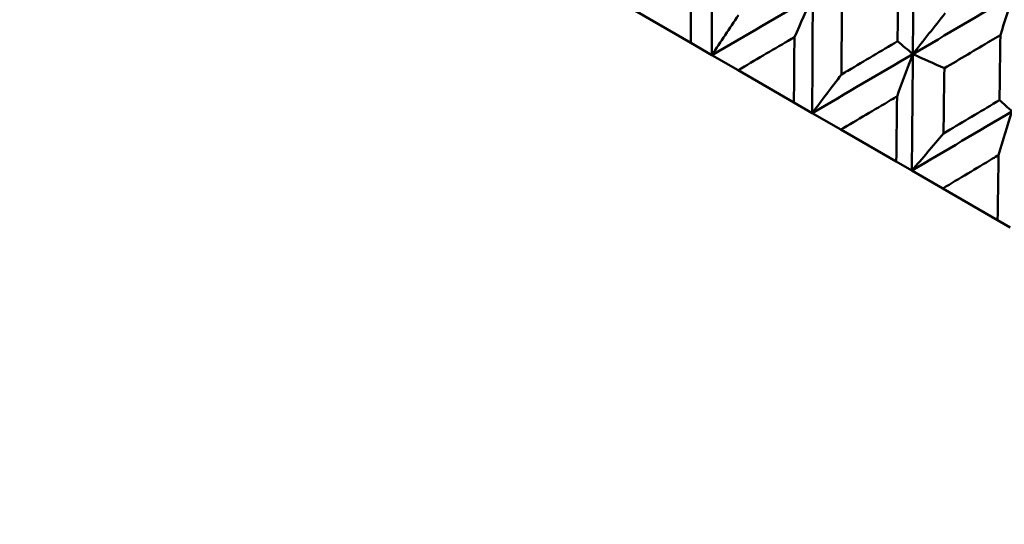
# Model space of a CAD drawing. Header units: millimetres. Extents: x 188 to 1913, y 148 to 2839.
# Tile 9 of 211: x 599 to 610, y 218 to 223. Entities that reach past the tile are written whole.
import ezdxf

# ---------------------------------------------------------------- set-up
doc = ezdxf.new("R2010")
doc.units = ezdxf.units.MM
doc.header["$LTSCALE"] = 10
doc.layers.add('Widoczne (ISO)', color=7, linetype='Continuous', lineweight=50)

msp = doc.modelspace()

# ---------------------------------------------------------------- linework, layer by layer
at = {"layer": 'Widoczne (ISO)'}
for p, q in [((605.771, 223.25), (606.361, 222.91)), ((606.582, 222.782), (606.361, 222.91)), ((606.858, 222.623), (606.582, 222.782)), ((606.858, 222.623), (607.445, 222.283)), ((607.638, 222.172), (607.445, 222.283)), ((607.939, 221.998), (607.638, 222.172)), ((607.939, 221.998), (608.522, 221.661)), ((608.686, 221.567), (608.522, 221.661)), ((609.012, 221.379), (608.686, 221.567)), ((609.012, 221.379), (609.588, 221.046)), ((609.722, 220.969), (609.588, 221.046))]:
    msp.add_line(p, q, dxfattribs=at)
msp.add_circle((591.006, 198.251), 50, dxfattribs=at)
msp.add_arc((591.272, 198.712), 22.5, 100.215, 19.785, dxfattribs=at)
for points in [[(606.582, 222.782), (606.583, 223.191), (606.584, 223.601), (606.585, 224.011)], [(608.697, 222.792), (608.7, 223.201), (608.703, 223.611), (608.706, 224.021)], [(606.582, 222.782), (606.936, 222.987), (607.29, 223.193), (607.644, 223.4)], [(607.451, 222.97), (607.515, 223.114), (607.58, 223.257), (607.644, 223.4)], [(607.638, 222.172), (607.64, 222.581), (607.642, 222.99), (607.644, 223.4)], [(608.697, 222.792), (609.05, 222.999), (609.402, 223.207), (609.754, 223.416)], [(609.618, 222.993), (609.663, 223.134), (609.709, 223.275), (609.754, 223.416)], [(606.861, 223.203), (606.768, 223.062), (606.675, 222.922), (606.582, 222.782)], [(609.036, 223.223), (608.923, 223.079), (608.81, 222.935), (608.697, 222.792)], [(608.697, 222.792), (608.643, 222.837), (608.59, 222.882), (608.536, 222.927)], [(607.638, 222.172), (607.992, 222.378), (608.344, 222.585), (608.697, 222.792)], [(608.53, 222.347), (608.586, 222.496), (608.641, 222.644), (608.697, 222.792)], [(608.686, 221.567), (608.69, 221.975), (608.693, 222.383), (608.697, 222.792)], [(608.697, 222.792), (608.807, 222.742), (608.918, 222.692), (609.028, 222.643)], [(607.945, 222.577), (607.842, 222.442), (607.74, 222.307), (607.638, 222.172)], [(609.739, 222.19), (609.695, 222.23), (609.652, 222.269), (609.608, 222.308)], [(608.686, 221.567), (609.038, 221.774), (609.389, 221.982), (609.739, 222.19)], [(609.599, 221.73), (609.646, 221.884), (609.692, 222.037), (609.739, 222.19)], [(609.019, 221.957), (608.908, 221.826), (608.797, 221.696), (608.686, 221.567)]]:
    msp.add_open_spline(points, degree=3, dxfattribs=at)
for points, knots in [([(606.361, 222.91), (606.362, 223.114), (606.363, 223.318), (606.364, 223.548), (606.365, 223.573), (606.365, 223.597)], [0, 0, 0, 0, 0.06135239, 0.06135239, 0.06879633, 0.06879633, 0.06879633, 0.06879633]), ([(608.536, 222.927), (608.538, 223.117), (608.54, 223.308), (608.542, 223.537), (608.543, 223.575), (608.543, 223.614)], [0.00418374, 0.00418374, 0.00418374, 0.00418374, 0.06147247, 0.06147247, 0.07302352, 0.07302352, 0.07302352, 0.07302352]), ([(607.951, 223.265), (607.949, 223.062), (607.947, 222.86), (607.945, 222.631), (607.945, 222.604), (607.945, 222.577)], [0.00523804, 0.00523804, 0.00523804, 0.00523804, 0.06606705, 0.06606705, 0.07409033, 0.07409033, 0.07409033, 0.07409033]), ([(607.451, 222.97), (607.429, 222.958), (607.408, 222.945), (607.21, 222.829), (607.034, 222.726), (606.858, 222.623)], [0.05393723, 0.05393723, 0.05393723, 0.05393723, 0.06137399, 0.06137399, 0.12273355, 0.12273355, 0.12273355, 0.12273355]), ([(607.445, 222.283), (607.447, 222.487), (607.449, 222.692), (607.45, 222.921), (607.45, 222.946), (607.451, 222.97)], [0, 0, 0, 0, 0.06135239, 0.06135239, 0.06879633, 0.06879633, 0.06879633, 0.06879633]), ([(609.618, 222.993), (609.585, 222.973), (609.552, 222.954), (609.356, 222.837), (609.192, 222.74), (609.028, 222.643)], [0.04993807, 0.04993807, 0.04993807, 0.04993807, 0.0614821, 0.0614821, 0.11877783, 0.11877783, 0.11877783, 0.11877783]), ([(609.608, 222.308), (609.611, 222.498), (609.614, 222.688), (609.617, 222.916), (609.617, 222.955), (609.618, 222.993)], [0.00418374, 0.00418374, 0.00418374, 0.00418374, 0.06147247, 0.06147247, 0.07302352, 0.07302352, 0.07302352, 0.07302352]), ([(607.945, 222.577), (607.968, 222.591), (607.991, 222.604), (608.188, 222.721), (608.362, 222.824), (608.536, 222.927)], [0.05804162, 0.05804162, 0.05804162, 0.05804162, 0.06605559, 0.06605559, 0.12689392, 0.12689392, 0.12689392, 0.12689392]), ([(609.028, 222.643), (609.026, 222.44), (609.023, 222.239), (609.02, 222.01), (609.02, 221.983), (609.019, 221.957)], [0.00523804, 0.00523804, 0.00523804, 0.00523804, 0.06606705, 0.06606705, 0.07409033, 0.07409033, 0.07409033, 0.07409033]), ([(608.53, 222.347), (608.509, 222.334), (608.488, 222.322), (608.291, 222.205), (608.115, 222.102), (607.939, 221.998)], [0.05393723, 0.05393723, 0.05393723, 0.05393723, 0.06137399, 0.06137399, 0.12273355, 0.12273355, 0.12273355, 0.12273355]), ([(608.522, 221.661), (608.525, 221.865), (608.527, 222.069), (608.53, 222.298), (608.53, 222.322), (608.53, 222.347)], [0, 0, 0, 0, 0.06135239, 0.06135239, 0.06879633, 0.06879633, 0.06879633, 0.06879633]), ([(609.019, 221.957), (609.042, 221.97), (609.065, 221.984), (609.261, 222.101), (609.435, 222.204), (609.608, 222.308)], [0.05804162, 0.05804162, 0.05804162, 0.05804162, 0.06605559, 0.06605559, 0.12689392, 0.12689392, 0.12689392, 0.12689392]), ([(609.599, 221.73), (609.578, 221.717), (609.557, 221.705), (609.361, 221.588), (609.186, 221.483), (609.012, 221.379)], [0.05393723, 0.05393723, 0.05393723, 0.05393723, 0.06137399, 0.06137399, 0.12273355, 0.12273355, 0.12273355, 0.12273355]), ([(609.588, 221.046), (609.591, 221.25), (609.595, 221.453), (609.598, 221.681), (609.599, 221.705), (609.599, 221.73)], [0, 0, 0, 0, 0.06135239, 0.06135239, 0.06879633, 0.06879633, 0.06879633, 0.06879633])]:
    msp.add_open_spline(points, degree=3, knots=knots, dxfattribs=at)

doc.saveas('drawing.dxf')
